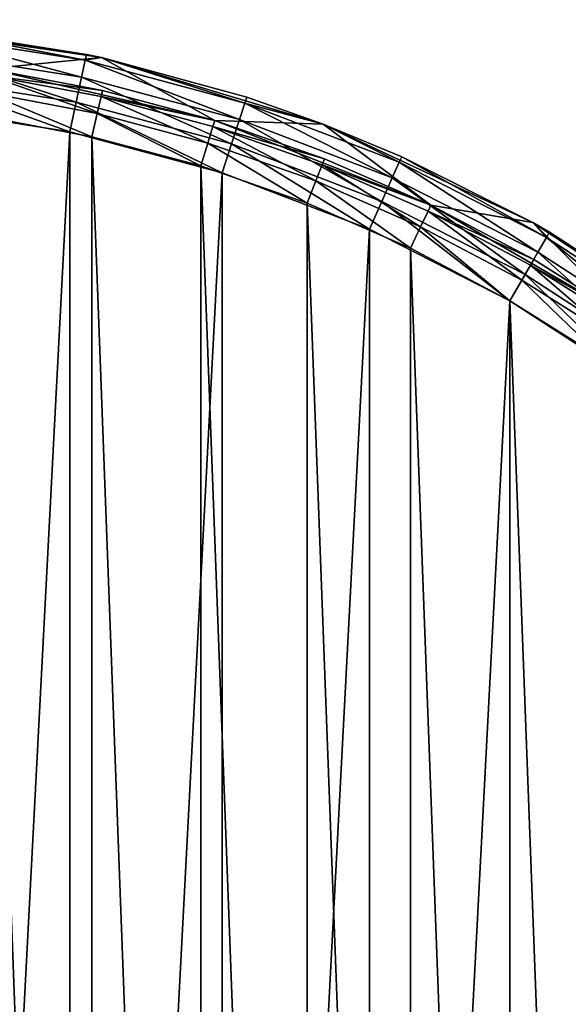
# Model space of a CAD drawing. Header units: millimetres. Extents: x -33.1 to 46.9, y 0.4 to 80.4.
# Tile 28 of 29: x 13.5 to 27.3, y 55.6 to 80.4. Entities that reach past the tile are written whole.
import ezdxf

# ---------------------------------------------------------------- set-up
doc = ezdxf.new("R2010")
doc.units = ezdxf.units.MM
doc.header["$LTSCALE"] = 25.4
doc.layers.get('0').update_dxf_attribs({"true_color": 0xff5454})

# ---------------------------------------------------------------- blocks, each defined once
blk = doc.blocks.new('PROFILE-POWER-SUPPLY-KIT-9237-9238.STL#2')
at = {"color": 250, "true_color": 0x262626}
mesh = blk.add_polyface(dxfattribs=at)
corners = [(-32.908, 36.025, 968.528), (-32.483, 47.665, 968.528), (-33.121, 41.861, 968.528), (-32.238, 37.471, 968.528), (-31.847, 30.283, 968.528), (-31.365, 31.677, 968.528), (-29.962, 24.756, 968.528), (-29.638, 26.079, 968.528), (-27.292, 19.562, 968.528), (-27.096, 20.8, 968.528), (-23.894, 14.813, 968.528), (-23.796, 15.959, 968.528), (-19.841, 10.609, 968.528), (-19.811, 11.664, 968.528), (-15.219, 7.04, 968.528), (-15.23, 8.011, 968.528), (-10.156, 5.082, 968.528), (-10.126, 4.182, 968.528), (-4.702, 2.942, 968.528), (-4.672, 2.096, 968.528), (1.01, 1.638, 968.528), (1.028, 0.826, 968.528), (6.852, 1.2, 968.528), (6.852, 0.4, 968.528), (12.676, 0.826, 968.528), (12.695, 1.638, 968.528), (18.376, 2.096, 968.528), (18.407, 2.942, 968.528), (23.83, 4.182, 968.528), (23.86, 5.082, 968.528), (28.923, 7.04, 968.528), (28.934, 8.011, 968.528), (33.545, 10.609, 968.528), (33.515, 11.664, 968.528), (37.5, 15.959, 968.528), (37.598, 14.813, 968.528), (40.8, 20.8, 968.528), (40.996, 19.562, 968.528), (43.342, 26.079, 968.528), (43.666, 24.756, 968.528), (45.069, 31.677, 968.528), (45.551, 30.283, 968.528), (45.942, 37.471, 968.528), (46.612, 36.025, 968.528), (45.942, 43.329, 968.528), (46.187, 47.665, 968.528), (46.825, 41.861, 968.528), (-32.238, 43.329, 968.528), (-31.005, 53.315, 968.528), (-31.365, 49.123, 968.528), (-29.638, 54.721, 968.528), (-28.722, 58.69, 968.528), (-27.096, 60, 968.528), (-25.679, 63.674, 968.528), (-23.796, 64.841, 968.528), (-21.944, 68.163, 968.528), (-19.811, 69.136, 968.528), (-17.595, 72.06, 968.528), (-15.23, 72.789, 968.528), (-12.725, 75.282, 968.528), (-10.156, 75.718, 968.528), (-7.437, 77.761, 968.528), (-4.702, 77.858, 968.528), (-1.845, 79.443, 968.528), (1.01, 79.162, 968.528), (3.932, 80.293, 968.528), (6.852, 79.6, 968.528), (6.852, 80.4, 968.528), (12.695, 79.162, 968.528), (9.772, 80.293, 968.528), (15.549, 79.443, 968.528), (18.407, 77.858, 968.528), (21.141, 77.761, 968.528), (23.86, 75.718, 968.528), (26.429, 75.282, 968.528), (28.934, 72.789, 968.528), (31.299, 72.06, 968.528), (33.515, 69.136, 968.528), (35.648, 68.163, 968.528), (37.5, 64.841, 968.528), (39.384, 63.674, 968.528), (40.8, 60, 968.528), (42.426, 58.69, 968.528), (43.342, 54.721, 968.528), (44.71, 53.315, 968.528), (45.069, 49.123, 968.528)]
mesh.append_faces([[corners[k] for k in face] for face in [(0, 1, 2), (45, 43, 46)]], dxfattribs={"vtx0": -1, "color": 250})
mesh.append_faces([[corners[k] for k in face] for face in [(3, 4, 5), (5, 6, 7), (7, 8, 9), (9, 10, 11), (11, 12, 13), (13, 14, 15), (15, 14, 16), (16, 17, 18), (18, 19, 20), (20, 21, 22), (22, 24, 25), (25, 26, 27), (27, 28, 29), (29, 30, 31), (31, 32, 33), (33, 32, 34), (34, 35, 36), (36, 37, 38), (38, 39, 40), (40, 41, 42), (42, 43, 44), (1, 47, 48), (47, 1, 3), (48, 50, 51), (51, 52, 53), (53, 54, 55), (55, 56, 57), (57, 58, 59), (59, 60, 61), (61, 62, 63), (63, 64, 65), (65, 66, 67), (67, 68, 69), (69, 68, 70), (70, 71, 72), (72, 73, 74), (74, 75, 76), (76, 77, 78), (78, 79, 80), (80, 81, 82), (82, 83, 84), (84, 85, 45)]], dxfattribs={"vtx0": -1, "vtx1": -1, "color": 250})
mesh.append_faces([[corners[k] for k in face] for face in [(1, 0, 3), (44, 43, 45)]], dxfattribs={"vtx0": -1, "vtx1": -1, "vtx2": -1, "color": 250})
mesh.append_faces([[corners[k] for k in face] for face in [(3, 0, 4), (5, 4, 6), (7, 6, 8), (9, 8, 10), (11, 10, 12), (13, 12, 14), (16, 14, 17), (18, 17, 19), (20, 19, 21), (22, 21, 23), (22, 23, 24), (25, 24, 26), (27, 26, 28), (29, 28, 30), (31, 30, 32), (34, 32, 35), (36, 35, 37), (38, 37, 39), (40, 39, 41), (42, 41, 43), (48, 47, 49), (48, 49, 50), (51, 50, 52), (53, 52, 54), (55, 54, 56), (57, 56, 58), (59, 58, 60), (61, 60, 62), (63, 62, 64), (65, 64, 66), (67, 66, 68), (70, 68, 71), (72, 71, 73), (74, 73, 75), (76, 75, 77), (78, 77, 79), (80, 79, 81), (82, 81, 83), (84, 83, 85), (45, 85, 44)]], dxfattribs={"vtx0": -1, "vtx2": -1, "color": 250})
mesh = blk.add_polyface(dxfattribs=at)
corners = [(15.549, 79.443, 968.528), (11.033, 80.181, 940.928), (9.772, 80.293, 968.528)]
mesh.append_faces([[corners[k] for k in face] for face in [(0, 1, 2)]], dxfattribs={"color": 250})
mesh = blk.add_polyface(dxfattribs=at)
corners = [(11.017, 80.029, 940.163), (15.047, 78.953, 939.514), (10.972, 79.598, 939.514), (15.137, 79.377, 940.163)]
mesh.append_faces([[corners[k] for k in face] for face in [(0, 1, 2), (1, 0, 3)]], dxfattribs={"vtx0": -1, "color": 250})
mesh = blk.add_polyface(dxfattribs=at)
corners = [(11.033, 80.181, 940.928), (15.137, 79.377, 940.163), (11.017, 80.029, 940.163), (15.169, 79.526, 940.928)]
mesh.append_faces([[corners[k] for k in face] for face in [(0, 1, 2), (1, 0, 3)]], dxfattribs={"vtx0": -1, "color": 250})
mesh = blk.add_polyface(dxfattribs=at)
corners = [(15.549, 79.443, 968.528), (15.169, 79.526, 940.928), (11.033, 80.181, 940.928)]
mesh.append_faces([[corners[k] for k in face] for face in [(0, 1, 2)]], dxfattribs={"color": 250})
mesh = blk.add_polyface(dxfattribs=at)
corners = [(10.972, 79.598, 939.514), (14.912, 78.318, 939.08), (10.904, 78.953, 939.08), (15.047, 78.953, 939.514)]
mesh.append_faces([[corners[k] for k in face] for face in [(0, 1, 2), (1, 0, 3)]], dxfattribs={"vtx0": -1, "color": 250})
mesh = blk.add_polyface(dxfattribs=at)
corners = [(15.549, 79.443, 940.928), (15.137, 79.377, 940.163), (15.169, 79.526, 940.928)]
mesh.append_faces([[corners[k] for k in face] for face in [(0, 1, 2)]], dxfattribs={"color": 250})
mesh = blk.add_polyface(dxfattribs=at)
corners = [(15.549, 79.443, 968.528), (15.549, 79.443, 940.928), (15.169, 79.526, 940.928)]
mesh.append_faces([[corners[k] for k in face] for face in [(0, 1, 2)]], dxfattribs={"color": 250})
mesh = blk.add_polyface(dxfattribs=at)
corners = [(15.137, 79.377, 940.163), (19.032, 77.885, 939.514), (15.047, 78.953, 939.514), (19.166, 78.297, 940.163)]
mesh.append_faces([[corners[k] for k in face] for face in [(0, 1, 2), (1, 0, 3)]], dxfattribs={"vtx0": -1, "color": 250})
mesh = blk.add_polyface(dxfattribs=at)
corners = [(15.549, 79.443, 940.928), (19.166, 78.297, 940.163), (15.137, 79.377, 940.163)]
mesh.append_faces([[corners[k] for k in face] for face in [(0, 1, 2)]], dxfattribs={"color": 250})
mesh = blk.add_polyface(dxfattribs=at)
corners = [(15.549, 79.443, 968.528), (19.213, 78.442, 940.928), (15.549, 79.443, 940.928)]
mesh.append_faces([[corners[k] for k in face] for face in [(0, 1, 2)]], dxfattribs={"color": 250})
mesh = blk.add_polyface(dxfattribs=at)
corners = [(21.141, 77.761, 968.528), (19.213, 78.442, 940.928), (15.549, 79.443, 968.528)]
mesh.append_faces([[corners[k] for k in face] for face in [(0, 1, 2)]], dxfattribs={"color": 250})
mesh = blk.add_polyface(dxfattribs=at)
corners = [(19.213, 78.442, 940.928), (19.166, 78.297, 940.163), (15.549, 79.443, 940.928)]
mesh.append_faces([[corners[k] for k in face] for face in [(0, 1, 2)]], dxfattribs={"color": 250})
mesh = blk.add_polyface(dxfattribs=at)
corners = [(15.441, 78.032, 939.889), (12.671, 79.003, 940.328), (12.605, 78.569, 939.889), (15.539, 78.46, 940.328)]
mesh.append_faces([[corners[k] for k in face] for face in [(0, 1, 2), (1, 0, 3)]], dxfattribs={"vtx0": -1, "color": 250})
mesh = blk.add_polyface(dxfattribs=at)
corners = [(15.575, 78.617, 940.928), (12.671, 79.003, 940.328), (15.539, 78.46, 940.328), (12.695, 79.162, 940.928)]
mesh.append_faces([[corners[k] for k in face] for face in [(0, 1, 2), (1, 0, 3)]], dxfattribs={"vtx0": -1, "color": 250})
mesh = blk.add_polyface(dxfattribs=at)
corners = [(12.695, 79.162, 968.528), (12.695, 79.162, 940.928), (15.575, 78.617, 940.928)]
mesh.append_faces([[corners[k] for k in face] for face in [(0, 1, 2)]], dxfattribs={"color": 250})
mesh = blk.add_polyface(dxfattribs=at)
corners = [(12.695, 79.162, 968.528), (15.575, 78.617, 940.928), (18.407, 77.858, 968.528)]
mesh.append_faces([[corners[k] for k in face] for face in [(0, 1, 2)]], dxfattribs={"color": 250})
mesh = blk.add_polyface(dxfattribs=at)
corners = [(10.904, 78.953, 939.08), (14.753, 77.57, 938.928), (10.824, 78.192, 938.928), (14.912, 78.318, 939.08)]
mesh.append_faces([[corners[k] for k in face] for face in [(0, 1, 2), (1, 0, 3)]], dxfattribs={"vtx0": -1, "color": 250})
mesh = blk.add_polyface(dxfattribs=at)
corners = [(15.047, 78.953, 939.514), (18.831, 77.268, 939.08), (14.912, 78.318, 939.08), (19.032, 77.885, 939.514)]
mesh.append_faces([[corners[k] for k in face] for face in [(0, 1, 2), (1, 0, 3)]], dxfattribs={"vtx0": -1, "color": 250})
mesh = blk.add_polyface(dxfattribs=at)
corners = [(15.308, 77.447, 939.728), (12.605, 78.569, 939.889), (12.516, 77.976, 939.728), (15.441, 78.032, 939.889)]
mesh.append_faces([[corners[k] for k in face] for face in [(0, 1, 2), (1, 0, 3)]], dxfattribs={"vtx0": -1, "color": 250})
mesh = blk.add_polyface(dxfattribs=at)
corners = [(18.407, 77.858, 940.928), (15.539, 78.46, 940.328), (18.359, 77.705, 940.328), (15.575, 78.617, 940.928)]
mesh.append_faces([[corners[k] for k in face] for face in [(0, 1, 2), (1, 0, 3)]], dxfattribs={"vtx0": -1, "color": 250})
mesh = blk.add_polyface(dxfattribs=at)
corners = [(18.407, 77.858, 968.528), (15.575, 78.617, 940.928), (18.407, 77.858, 940.928)]
mesh.append_faces([[corners[k] for k in face] for face in [(0, 1, 2)]], dxfattribs={"color": 250})
mesh = blk.add_polyface(dxfattribs=at)
corners = [(-30.94, 44.372, 938.928), (-30.94, 36.428, 938.928), (-31.148, 40.4, 938.928), (-30.318, 48.301, 938.928), (-30.318, 32.499, 938.928), (-29.288, 52.143, 938.928), (-29.288, 28.657, 938.928), (-27.863, 55.856, 938.928), (-27.863, 24.944, 938.928), (-26.057, 59.4, 938.928), (-26.057, 21.4, 938.928), (-23.891, 62.736, 938.928), (-23.891, 18.064, 938.928), (-21.387, 65.827, 938.928), (-21.387, 14.973, 938.928), (-18.575, 68.64, 938.928), (-18.575, 12.16, 938.928), (-15.484, 71.143, 938.928), (-15.484, 9.657, 938.928), (-12.148, 73.309, 938.928), (-12.148, 7.491, 938.928), (-8.604, 75.115, 938.928), (-8.604, 5.685, 938.928), (-4.891, 76.54, 938.928), (-4.891, 4.26, 938.928), (-1.049, 77.57, 938.928), (-1.049, 3.23, 938.928), (2.88, 78.192, 938.928), (2.88, 2.608, 938.928), (2.952, 41.29, 938.928), (6.852, 78.4, 938.928), (3.725, 42.894, 938.928), (5.117, 44.004, 938.928), (6.852, 44.4, 938.928), (10.824, 78.192, 938.928), (8.588, 44.004, 938.928), (9.979, 42.894, 938.928), (10.752, 41.29, 938.928), (10.752, 39.51, 938.928), (2.952, 39.51, 938.928), (6.852, 2.4, 938.928), (3.725, 37.906, 938.928), (5.117, 36.796, 938.928), (6.852, 36.4, 938.928), (8.588, 36.796, 938.928), (10.824, 2.608, 938.928), (9.979, 37.906, 938.928), (14.753, 77.57, 938.928), (14.753, 3.23, 938.928), (18.595, 76.54, 938.928), (18.595, 4.26, 938.928), (22.308, 75.115, 938.928), (22.308, 5.685, 938.928), (25.852, 73.309, 938.928), (25.852, 7.491, 938.928), (29.188, 71.143, 938.928), (29.188, 9.657, 938.928), (32.279, 68.64, 938.928), (32.279, 12.16, 938.928), (35.092, 65.827, 938.928), (35.092, 14.973, 938.928), (37.595, 62.736, 938.928), (37.595, 18.064, 938.928), (39.761, 59.4, 938.928), (39.761, 21.4, 938.928), (41.567, 55.856, 938.928), (41.567, 24.944, 938.928), (42.992, 52.143, 938.928), (42.992, 28.657, 938.928), (44.022, 48.301, 938.928), (44.022, 32.499, 938.928), (44.644, 44.372, 938.928), (44.644, 36.428, 938.928), (44.852, 40.4, 938.928)]
mesh.append_faces([[corners[k] for k in face] for face in [(0, 1, 2), (72, 71, 73)]], dxfattribs={"vtx0": -1, "color": 250})
mesh.append_faces([[corners[k] for k in face] for face in [(1, 3, 4), (4, 5, 6), (6, 7, 8), (8, 9, 10), (10, 11, 12), (12, 13, 14), (14, 15, 16), (16, 17, 18), (18, 19, 20), (20, 21, 22), (22, 23, 24), (24, 25, 26), (26, 27, 28), (29, 30, 31), (31, 30, 32), (32, 30, 33), (33, 34, 35), (35, 34, 36), (36, 34, 37), (37, 34, 38), (28, 39, 40), (39, 28, 29), (40, 44, 45), (45, 47, 48), (48, 49, 50), (50, 51, 52), (52, 53, 54), (54, 55, 56), (56, 57, 58), (58, 59, 60), (60, 61, 62), (62, 63, 64), (64, 65, 66), (66, 67, 68), (68, 69, 70), (70, 71, 72)]], dxfattribs={"vtx0": -1, "vtx1": -1, "color": 250})
mesh.append_faces([[corners[k] for k in face] for face in [(28, 27, 29), (45, 38, 34)]], dxfattribs={"vtx0": -1, "vtx1": -1, "vtx2": -1, "color": 250})
mesh.append_faces([[corners[k] for k in face] for face in [(1, 0, 3), (4, 3, 5), (6, 5, 7), (8, 7, 9), (10, 9, 11), (12, 11, 13), (14, 13, 15), (16, 15, 17), (18, 17, 19), (20, 19, 21), (22, 21, 23), (24, 23, 25), (26, 25, 27), (29, 27, 30), (33, 30, 34), (40, 39, 41), (40, 41, 42), (40, 42, 43), (40, 43, 44), (45, 44, 46), (45, 46, 38), (45, 34, 47), (48, 47, 49), (50, 49, 51), (52, 51, 53), (54, 53, 55), (56, 55, 57), (58, 57, 59), (60, 59, 61), (62, 61, 63), (64, 63, 65), (66, 65, 67), (68, 67, 69), (70, 69, 71)]], dxfattribs={"vtx0": -1, "vtx2": -1, "color": 250})
mesh = blk.add_polyface(dxfattribs=at)
corners = [(-31.042, 37.56, 939.728), (-31.042, 43.24, 939.728), (-31.148, 40.4, 939.728), (-30.723, 34.736, 939.728), (-30.723, 46.064, 939.728), (-30.195, 31.944, 939.728), (-30.195, 48.856, 939.728), (-29.46, 29.199, 939.728), (-29.46, 51.601, 939.728), (-28.521, 26.517, 939.728), (-28.521, 54.283, 939.728), (-27.385, 23.912, 939.728), (-27.385, 56.888, 939.728), (-26.057, 21.4, 939.728), (-26.057, 59.4, 939.728), (-24.545, 18.994, 939.728), (-24.545, 61.806, 939.728), (-22.857, 16.707, 939.728), (-22.857, 64.093, 939.728), (-21.004, 14.553, 939.728), (-21.004, 66.247, 939.728), (-18.994, 12.544, 939.728), (-18.994, 68.256, 939.728), (-16.841, 10.69, 939.728), (-16.841, 70.11, 939.728), (-14.554, 9.003, 939.728), (-14.554, 71.797, 939.728), (-12.148, 7.491, 939.728), (-12.148, 73.309, 939.728), (-9.635, 6.163, 939.728), (-9.635, 74.637, 939.728), (-7.031, 5.027, 939.728), (-7.031, 75.773, 939.728), (-4.349, 4.088, 939.728), (-4.349, 76.712, 939.728), (-1.604, 3.353, 939.728), (-1.604, 77.447, 939.728), (1.188, 2.824, 939.728), (1.188, 77.976, 939.728), (4.012, 2.506, 939.728), (2.952, 39.51, 939.728), (3.725, 37.906, 939.728), (5.117, 36.796, 939.728), (6.852, 2.4, 939.728), (6.852, 36.4, 939.728), (9.692, 2.506, 939.728), (8.588, 36.796, 939.728), (9.979, 37.906, 939.728), (12.516, 2.824, 939.728), (10.752, 39.51, 939.728), (10.752, 41.29, 939.728), (2.952, 41.29, 939.728), (4.012, 78.294, 939.728), (3.725, 42.894, 939.728), (5.117, 44.004, 939.728), (6.852, 78.4, 939.728), (6.852, 44.4, 939.728), (8.588, 44.004, 939.728), (9.692, 78.294, 939.728), (9.979, 42.894, 939.728), (12.516, 77.976, 939.728), (15.308, 3.353, 939.728), (15.308, 77.447, 939.728), (18.053, 4.088, 939.728), (18.053, 76.712, 939.728), (20.735, 5.027, 939.728), (20.735, 75.773, 939.728), (23.34, 6.163, 939.728), (23.34, 74.637, 939.728), (25.852, 7.491, 939.728), (25.852, 73.309, 939.728), (28.258, 9.003, 939.728), (28.258, 71.797, 939.728), (30.545, 10.69, 939.728), (30.545, 70.11, 939.728), (32.699, 12.544, 939.728), (32.699, 68.256, 939.728), (34.708, 14.553, 939.728), (34.708, 66.247, 939.728), (36.562, 16.707, 939.728), (36.562, 64.093, 939.728), (38.249, 18.994, 939.728), (38.249, 61.806, 939.728), (39.761, 21.4, 939.728), (39.761, 59.4, 939.728), (41.089, 23.912, 939.728), (41.089, 56.888, 939.728), (42.225, 26.517, 939.728), (42.225, 54.283, 939.728), (43.164, 29.199, 939.728), (43.164, 51.601, 939.728), (43.899, 31.944, 939.728), (43.899, 48.856, 939.728), (44.428, 34.736, 939.728), (44.428, 46.064, 939.728), (44.746, 37.56, 939.728), (44.746, 43.24, 939.728), (44.852, 40.4, 939.728)]
mesh.append_faces([[corners[k] for k in face] for face in [(0, 1, 2), (96, 95, 97)]], dxfattribs={"vtx0": -1, "color": 250})
mesh.append_faces([[corners[k] for k in face] for face in [(1, 3, 4), (4, 5, 6), (6, 7, 8), (8, 9, 10), (10, 11, 12), (12, 13, 14), (14, 15, 16), (16, 17, 18), (18, 19, 20), (20, 21, 22), (22, 23, 24), (24, 25, 26), (26, 27, 28), (28, 29, 30), (30, 31, 32), (32, 33, 34), (34, 35, 36), (36, 37, 38), (40, 39, 41), (41, 39, 42), (42, 43, 44), (44, 45, 46), (46, 45, 47), (47, 48, 49), (49, 48, 50), (38, 51, 52), (51, 38, 40), (52, 54, 55), (55, 57, 58), (58, 59, 60), (60, 61, 62), (62, 63, 64), (64, 65, 66), (66, 67, 68), (68, 69, 70), (70, 71, 72), (72, 73, 74), (74, 75, 76), (76, 77, 78), (78, 79, 80), (80, 81, 82), (82, 83, 84), (84, 85, 86), (86, 87, 88), (88, 89, 90), (90, 91, 92), (92, 93, 94), (94, 95, 96)]], dxfattribs={"vtx0": -1, "vtx1": -1, "color": 250})
mesh.append_faces([[corners[k] for k in face] for face in [(38, 39, 40), (60, 50, 48)]], dxfattribs={"vtx0": -1, "vtx1": -1, "vtx2": -1, "color": 250})
mesh.append_faces([[corners[k] for k in face] for face in [(1, 0, 3), (4, 3, 5), (6, 5, 7), (8, 7, 9), (10, 9, 11), (12, 11, 13), (14, 13, 15), (16, 15, 17), (18, 17, 19), (20, 19, 21), (22, 21, 23), (24, 23, 25), (26, 25, 27), (28, 27, 29), (30, 29, 31), (32, 31, 33), (34, 33, 35), (36, 35, 37), (38, 37, 39), (42, 39, 43), (44, 43, 45), (47, 45, 48), (52, 51, 53), (52, 53, 54), (55, 54, 56), (55, 56, 57), (58, 57, 59), (60, 59, 50), (60, 48, 61), (62, 61, 63), (64, 63, 65), (66, 65, 67), (68, 67, 69), (70, 69, 71), (72, 71, 73), (74, 73, 75), (76, 75, 77), (78, 77, 79), (80, 79, 81), (82, 81, 83), (84, 83, 85), (86, 85, 87), (88, 87, 89), (90, 89, 91), (92, 91, 93), (94, 93, 95)]], dxfattribs={"vtx0": -1, "vtx2": -1, "color": 250})
mesh = blk.add_polyface(dxfattribs=at)
corners = [(14.912, 78.318, 939.08), (18.595, 76.54, 938.928), (14.753, 77.57, 938.928), (18.831, 77.268, 939.08)]
mesh.append_faces([[corners[k] for k in face] for face in [(0, 1, 2), (1, 0, 3)]], dxfattribs={"vtx0": -1, "color": 250})
mesh = blk.add_polyface(dxfattribs=at)
corners = [(18.23, 77.285, 939.889), (15.539, 78.46, 940.328), (15.441, 78.032, 939.889), (18.359, 77.705, 940.328)]
mesh.append_faces([[corners[k] for k in face] for face in [(0, 1, 2), (1, 0, 3)]], dxfattribs={"vtx0": -1, "color": 250})
mesh = blk.add_polyface(dxfattribs=at)
corners = [(19.166, 78.297, 940.163), (22.883, 76.407, 939.514), (19.032, 77.885, 939.514), (23.06, 76.803, 940.163)]
mesh.append_faces([[corners[k] for k in face] for face in [(0, 1, 2), (1, 0, 3)]], dxfattribs={"vtx0": -1, "color": 250})
mesh = blk.add_polyface(dxfattribs=at)
corners = [(21.141, 77.761, 940.928), (19.166, 78.297, 940.163), (19.213, 78.442, 940.928)]
mesh.append_faces([[corners[k] for k in face] for face in [(0, 1, 2)]], dxfattribs={"color": 250})
mesh = blk.add_polyface(dxfattribs=at)
corners = [(21.141, 77.761, 940.928), (23.06, 76.803, 940.163), (19.166, 78.297, 940.163)]
mesh.append_faces([[corners[k] for k in face] for face in [(0, 1, 2)]], dxfattribs={"color": 250})
mesh = blk.add_polyface(dxfattribs=at)
corners = [(21.141, 77.761, 968.528), (21.141, 77.761, 940.928), (19.213, 78.442, 940.928)]
mesh.append_faces([[corners[k] for k in face] for face in [(0, 1, 2)]], dxfattribs={"color": 250})
mesh = blk.add_polyface(dxfattribs=at)
corners = [(18.053, 76.712, 939.728), (15.441, 78.032, 939.889), (15.308, 77.447, 939.728), (18.23, 77.285, 939.889)]
mesh.append_faces([[corners[k] for k in face] for face in [(0, 1, 2), (1, 0, 3)]], dxfattribs={"vtx0": -1, "color": 250})
mesh = blk.add_polyface(dxfattribs=at)
corners = [(21.173, 76.89, 940.928), (18.359, 77.705, 940.328), (21.115, 76.741, 940.328), (18.407, 77.858, 940.928)]
mesh.append_faces([[corners[k] for k in face] for face in [(0, 1, 2), (1, 0, 3)]], dxfattribs={"vtx0": -1, "color": 250})
mesh = blk.add_polyface(dxfattribs=at)
corners = [(18.407, 77.858, 968.528), (18.407, 77.858, 940.928), (21.173, 76.89, 940.928)]
mesh.append_faces([[corners[k] for k in face] for face in [(0, 1, 2)]], dxfattribs={"color": 250})
mesh = blk.add_polyface(dxfattribs=at)
corners = [(18.407, 77.858, 968.528), (21.173, 76.89, 940.928), (23.86, 75.718, 968.528)]
mesh.append_faces([[corners[k] for k in face] for face in [(0, 1, 2)]], dxfattribs={"color": 250})
mesh = blk.add_polyface(dxfattribs=at)
corners = [(19.032, 77.885, 939.514), (22.619, 75.814, 939.08), (18.831, 77.268, 939.08), (22.883, 76.407, 939.514)]
mesh.append_faces([[corners[k] for k in face] for face in [(0, 1, 2), (1, 0, 3)]], dxfattribs={"vtx0": -1, "color": 250})
mesh = blk.add_polyface(dxfattribs=at)
corners = [(26.429, 75.282, 968.528), (23.122, 76.942, 940.928), (21.141, 77.761, 968.528)]
mesh.append_faces([[corners[k] for k in face] for face in [(0, 1, 2)]], dxfattribs={"color": 250})
mesh = blk.add_polyface(dxfattribs=at)
corners = [(21.141, 77.761, 968.528), (23.122, 76.942, 940.928), (21.141, 77.761, 940.928)]
mesh.append_faces([[corners[k] for k in face] for face in [(0, 1, 2)]], dxfattribs={"color": 250})
mesh = blk.add_polyface(dxfattribs=at)
corners = [(23.122, 76.942, 940.928), (23.06, 76.803, 940.163), (21.141, 77.761, 940.928)]
mesh.append_faces([[corners[k] for k in face] for face in [(0, 1, 2)]], dxfattribs={"color": 250})
mesh = blk.add_polyface(dxfattribs=at)
corners = [(20.954, 76.332, 939.889), (18.359, 77.705, 940.328), (18.23, 77.285, 939.889), (21.115, 76.741, 940.328)]
mesh.append_faces([[corners[k] for k in face] for face in [(0, 1, 2), (1, 0, 3)]], dxfattribs={"vtx0": -1, "color": 250})
mesh = blk.add_polyface(dxfattribs=at)
corners = [(20.735, 75.773, 939.728), (18.23, 77.285, 939.889), (18.053, 76.712, 939.728), (20.954, 76.332, 939.889)]
mesh.append_faces([[corners[k] for k in face] for face in [(0, 1, 2), (1, 0, 3)]], dxfattribs={"vtx0": -1, "color": 250})
mesh = blk.add_polyface(dxfattribs=at)
corners = [(18.831, 77.268, 939.08), (22.308, 75.115, 938.928), (18.595, 76.54, 938.928), (22.619, 75.814, 939.08)]
mesh.append_faces([[corners[k] for k in face] for face in [(0, 1, 2), (1, 0, 3)]], dxfattribs={"vtx0": -1, "color": 250})
mesh = blk.add_polyface(dxfattribs=at)
corners = [(23.86, 75.718, 940.928), (21.115, 76.741, 940.328), (23.791, 75.573, 940.328), (21.173, 76.89, 940.928)]
mesh.append_faces([[corners[k] for k in face] for face in [(0, 1, 2), (1, 0, 3)]], dxfattribs={"vtx0": -1, "color": 250})
mesh = blk.add_polyface(dxfattribs=at)
corners = [(23.86, 75.718, 968.528), (21.173, 76.89, 940.928), (23.86, 75.718, 940.928)]
mesh.append_faces([[corners[k] for k in face] for face in [(0, 1, 2)]], dxfattribs={"color": 250})
mesh = blk.add_polyface(dxfattribs=at)
corners = [(23.06, 76.803, 940.163), (26.559, 74.534, 939.514), (22.883, 76.407, 939.514), (26.776, 74.909, 940.163)]
mesh.append_faces([[corners[k] for k in face] for face in [(0, 1, 2), (1, 0, 3)]], dxfattribs={"vtx0": -1, "color": 250})
mesh = blk.add_polyface(dxfattribs=at)
corners = [(23.122, 76.942, 940.928), (26.776, 74.909, 940.163), (23.06, 76.803, 940.163)]
mesh.append_faces([[corners[k] for k in face] for face in [(0, 1, 2)]], dxfattribs={"color": 250})
mesh = blk.add_polyface(dxfattribs=at)
corners = [(26.429, 75.282, 968.528), (26.429, 75.282, 940.928), (23.122, 76.942, 940.928)]
mesh.append_faces([[corners[k] for k in face] for face in [(0, 1, 2)]], dxfattribs={"color": 250})
mesh = blk.add_polyface(dxfattribs=at)
corners = [(26.429, 75.282, 940.928), (26.776, 74.909, 940.163), (23.122, 76.942, 940.928)]
mesh.append_faces([[corners[k] for k in face] for face in [(0, 1, 2)]], dxfattribs={"color": 250})
mesh = blk.add_polyface(dxfattribs=at)
corners = [(23.6, 75.177, 939.889), (21.115, 76.741, 940.328), (20.954, 76.332, 939.889), (23.791, 75.573, 940.328)]
mesh.append_faces([[corners[k] for k in face] for face in [(0, 1, 2), (1, 0, 3)]], dxfattribs={"vtx0": -1, "color": 250})
mesh = blk.add_polyface(dxfattribs=at)
corners = [(23.34, 74.637, 939.728), (20.954, 76.332, 939.889), (20.735, 75.773, 939.728), (23.6, 75.177, 939.889)]
mesh.append_faces([[corners[k] for k in face] for face in [(0, 1, 2), (1, 0, 3)]], dxfattribs={"vtx0": -1, "color": 250})
mesh = blk.add_polyface(dxfattribs=at)
corners = [(22.883, 76.407, 939.514), (26.235, 73.972, 939.08), (22.619, 75.814, 939.08), (26.559, 74.534, 939.514)]
mesh.append_faces([[corners[k] for k in face] for face in [(0, 1, 2), (1, 0, 3)]], dxfattribs={"vtx0": -1, "color": 250})
mesh = blk.add_polyface(dxfattribs=at)
corners = [(22.619, 75.814, 939.08), (25.852, 73.309, 938.928), (22.308, 75.115, 938.928), (26.235, 73.972, 939.08)]
mesh.append_faces([[corners[k] for k in face] for face in [(0, 1, 2), (1, 0, 3)]], dxfattribs={"vtx0": -1, "color": 250})
mesh = blk.add_polyface(dxfattribs=at)
corners = [(26.152, 73.829, 939.889), (23.791, 75.573, 940.328), (23.6, 75.177, 939.889), (26.372, 74.209, 940.328)]
mesh.append_faces([[corners[k] for k in face] for face in [(0, 1, 2), (1, 0, 3)]], dxfattribs={"vtx0": -1, "color": 250})
mesh = blk.add_polyface(dxfattribs=at)
corners = [(26.452, 74.348, 940.928), (23.791, 75.573, 940.328), (26.372, 74.209, 940.328), (23.86, 75.718, 940.928)]
mesh.append_faces([[corners[k] for k in face] for face in [(0, 1, 2), (1, 0, 3)]], dxfattribs={"vtx0": -1, "color": 250})
mesh = blk.add_polyface(dxfattribs=at)
corners = [(23.86, 75.718, 968.528), (23.86, 75.718, 940.928), (26.452, 74.348, 940.928)]
mesh.append_faces([[corners[k] for k in face] for face in [(0, 1, 2)]], dxfattribs={"color": 250})
mesh = blk.add_polyface(dxfattribs=at)
corners = [(23.86, 75.718, 968.528), (26.452, 74.348, 940.928), (28.934, 72.789, 968.528)]
mesh.append_faces([[corners[k] for k in face] for face in [(0, 1, 2)]], dxfattribs={"color": 250})
mesh = blk.add_polyface(dxfattribs=at)
corners = [(31.299, 72.06, 968.528), (26.852, 75.041, 940.928), (26.429, 75.282, 968.528)]
mesh.append_faces([[corners[k] for k in face] for face in [(0, 1, 2)]], dxfattribs={"color": 250})
mesh = blk.add_polyface(dxfattribs=at)
corners = [(26.429, 75.282, 968.528), (26.852, 75.041, 940.928), (26.429, 75.282, 940.928)]
mesh.append_faces([[corners[k] for k in face] for face in [(0, 1, 2)]], dxfattribs={"color": 250})
mesh = blk.add_polyface(dxfattribs=at)
corners = [(26.852, 75.041, 940.928), (26.776, 74.909, 940.163), (26.429, 75.282, 940.928)]
mesh.append_faces([[corners[k] for k in face] for face in [(0, 1, 2)]], dxfattribs={"color": 250})
mesh = blk.add_polyface(dxfattribs=at)
corners = [(25.852, 73.309, 939.728), (23.6, 75.177, 939.889), (23.34, 74.637, 939.728), (26.152, 73.829, 939.889)]
mesh.append_faces([[corners[k] for k in face] for face in [(0, 1, 2), (1, 0, 3)]], dxfattribs={"vtx0": -1, "color": 250})
mesh = blk.add_polyface(dxfattribs=at)
corners = [(26.852, 75.041, 940.928), (30.274, 72.638, 940.163), (26.776, 74.909, 940.163), (30.364, 72.761, 940.928)]
mesh.append_faces([[corners[k] for k in face] for face in [(0, 1, 2), (1, 0, 3)]], dxfattribs={"vtx0": -1, "color": 250})
mesh = blk.add_polyface(dxfattribs=at)
corners = [(31.299, 72.06, 968.528), (30.364, 72.761, 940.928), (26.852, 75.041, 940.928)]
mesh.append_faces([[corners[k] for k in face] for face in [(0, 1, 2)]], dxfattribs={"color": 250})
mesh = blk.add_polyface(dxfattribs=at)
corners = [(26.776, 74.909, 940.163), (30.019, 72.287, 939.514), (26.559, 74.534, 939.514), (30.274, 72.638, 940.163)]
mesh.append_faces([[corners[k] for k in face] for face in [(0, 1, 2), (1, 0, 3)]], dxfattribs={"vtx0": -1, "color": 250})
mesh = blk.add_polyface(dxfattribs=at)
corners = [(26.559, 74.534, 939.514), (29.638, 71.762, 939.08), (26.235, 73.972, 939.08), (30.019, 72.287, 939.514)]
mesh.append_faces([[corners[k] for k in face] for face in [(0, 1, 2), (1, 0, 3)]], dxfattribs={"vtx0": -1, "color": 250})
mesh = blk.add_polyface(dxfattribs=at)
corners = [(28.934, 72.789, 940.928), (26.372, 74.209, 940.328), (28.844, 72.656, 940.328), (26.452, 74.348, 940.928)]
mesh.append_faces([[corners[k] for k in face] for face in [(0, 1, 2), (1, 0, 3)]], dxfattribs={"vtx0": -1, "color": 250})
mesh = blk.add_polyface(dxfattribs=at)
corners = [(28.934, 72.789, 968.528), (26.452, 74.348, 940.928), (28.934, 72.789, 940.928)]
mesh.append_faces([[corners[k] for k in face] for face in [(0, 1, 2)]], dxfattribs={"color": 250})
mesh = blk.add_polyface(dxfattribs=at)
corners = [(28.596, 72.293, 939.889), (26.372, 74.209, 940.328), (26.152, 73.829, 939.889), (28.844, 72.656, 940.328)]
mesh.append_faces([[corners[k] for k in face] for face in [(0, 1, 2), (1, 0, 3)]], dxfattribs={"vtx0": -1, "color": 250})
mesh = blk.add_polyface(dxfattribs=at)
corners = [(26.235, 73.972, 939.08), (29.188, 71.143, 938.928), (25.852, 73.309, 938.928), (29.638, 71.762, 939.08)]
mesh.append_faces([[corners[k] for k in face] for face in [(0, 1, 2), (1, 0, 3)]], dxfattribs={"vtx0": -1, "color": 250})
mesh = blk.add_polyface(dxfattribs=at)
corners = [(28.258, 71.797, 939.728), (26.152, 73.829, 939.889), (25.852, 73.309, 939.728), (28.596, 72.293, 939.889)]
mesh.append_faces([[corners[k] for k in face] for face in [(0, 1, 2), (1, 0, 3)]], dxfattribs={"vtx0": -1, "color": 250})

msp = doc.modelspace()

# ---------------------------------------------------------------- block references
at = {"color": 0}
msp.add_blockref('PROFILE-POWER-SUPPLY-KIT-9237-9238.STL#2', (0, 0), dxfattribs=at)

doc.saveas('drawing.dxf')
